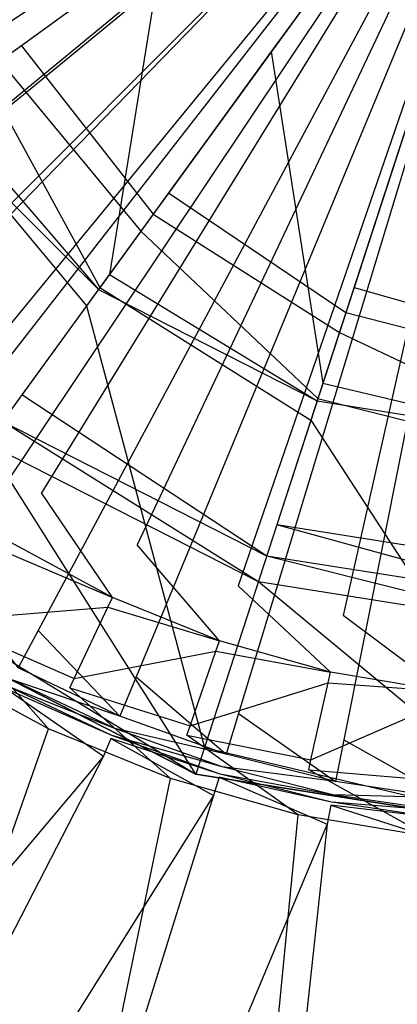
# Model space of a CAD drawing. Extents: x 0 to 0.55, y -0.45 to 0.
# Tile 14 of 33: x 0.261 to 0.271, y -0.249 to -0.223. Entities that reach past the tile are written whole.
import ezdxf

# ---------------------------------------------------------------- set-up
doc = ezdxf.new("R2010")
doc.units = 0
for name, color, linetype in [('L0_WT_516055_0___REPLACEMTFOREM', 7, 'CONTINUOUS'), ('L1_ABLAUF60_ONOVO_1___REPLACEMT', 7, 'CONTINUOUS'), ('L2_ABLAUF60_ONOVO_2___REPLACEMT', 7, 'CONTINUOUS')]:
    doc.layers.add(name, color=color, linetype=linetype)

msp = doc.modelspace()

# ---------------------------------------------------------------- linework, layer by layer
at = {"layer": 'L0_WT_516055_0___REPLACEMTFOREM', "color": 8}
for points, invisible_edges in [([(0.275, -0.214021), (0.252492, -0.225405), (0.251376, -0.22286), (0.275, -0.214021)], 14), ([(0.275, -0.214021), (0.253882, -0.227812), (0.252492, -0.225405), (0.275, -0.214021)], 14), ([(0.275, -0.214021), (0.255528, -0.230052), (0.253882, -0.227812), (0.275, -0.214021)], 14), ([(0.275, -0.214021), (0.25741, -0.232096), (0.255528, -0.230052), (0.275, -0.214021)], 14), ([(0.275, -0.214021), (0.259506, -0.233922), (0.25741, -0.232096), (0.275, -0.214021)], 14), ([(0.275, -0.214021), (0.26179, -0.235505), (0.259506, -0.233922), (0.275, -0.214021)], 14), ([(0.275, -0.214021), (0.264234, -0.236828), (0.26179, -0.235505), (0.275, -0.214021)], 14), ([(0.275, -0.214021), (0.266809, -0.237874), (0.264234, -0.236828), (0.275, -0.214021)], 14), ([(0.275, -0.214021), (0.269484, -0.23863), (0.266809, -0.237874), (0.275, -0.214021)], 14), ([(0.275, -0.214021), (0.272225, -0.239088), (0.269484, -0.23863), (0.275, -0.214021)], 14), ([(0.275, -0.214142, 0.05), (0.248013, -0.222329, 0.05), (0.248945, -0.224935, 0.05), (0.275, -0.214142, 0.05)], 14), ([(0.275, -0.214142, 0.05), (0.248945, -0.224935, 0.05), (0.250128, -0.227437, 0.05), (0.275, -0.214142, 0.05)], 14), ([(0.275, -0.214142, 0.05), (0.250128, -0.227437, 0.05), (0.251551, -0.22981, 0.05), (0.275, -0.214142, 0.05)], 14), ([(0.275, -0.214142, 0.05), (0.251551, -0.22981, 0.05), (0.2532, -0.232033, 0.05), (0.275, -0.214142, 0.05)], 14), ([(0.275, -0.214142, 0.05), (0.2532, -0.232033, 0.05), (0.255058, -0.234084, 0.05), (0.275, -0.214142, 0.05)], 14), ([(0.275, -0.214142, 0.05), (0.255058, -0.234084, 0.05), (0.257109, -0.235943, 0.05), (0.275, -0.214142, 0.05)], 14), ([(0.275, -0.214142, 0.05), (0.257109, -0.235943, 0.05), (0.259332, -0.237591, 0.05), (0.275, -0.214142, 0.05)], 14), ([(0.275, -0.214142, 0.05), (0.259332, -0.237591, 0.05), (0.261706, -0.239014, 0.05), (0.275, -0.214142, 0.05)], 14), ([(0.275, -0.214142, 0.05), (0.261706, -0.239014, 0.05), (0.264208, -0.240197, 0.05), (0.275, -0.214142, 0.05)], 14), ([(0.275, -0.214142, 0.05), (0.264208, -0.240197, 0.05), (0.266813, -0.24113, 0.05), (0.275, -0.214142, 0.05)], 14), ([(0.275, -0.214142, 0.05), (0.266813, -0.24113, 0.05), (0.269498, -0.241802, 0.05), (0.275, -0.214142, 0.05)], 14), ([(0.275, -0.214142, 0.05), (0.269498, -0.241802, 0.05), (0.272236, -0.242208, 0.05), (0.275, -0.214142, 0.05)], 14), ([(0.261012, -0.236771), (0.259506, -0.233922), (0.26179, -0.235505), (0.261012, -0.236771)], 14), ([(0.26179, -0.235505), (0.2636, -0.238172), (0.261012, -0.236771), (0.26179, -0.235505)], 13), ([(0.2636, -0.238172), (0.26179, -0.235505), (0.264234, -0.236828), (0.2636, -0.238172)], 14), ([(0.2636, -0.238172), (0.260866, -0.237008, 0.001092), (0.261012, -0.236771), (0.2636, -0.238172)], 13), ([(0.264234, -0.236828), (0.266327, -0.23928), (0.2636, -0.238172), (0.264234, -0.236828)], 13), ([(0.266327, -0.23928), (0.264234, -0.236828), (0.266809, -0.237874), (0.266327, -0.23928)], 14), ([(0.263481, -0.238424, 0.001092), (0.259814, -0.23872, 0.008989), (0.260866, -0.237008, 0.001092), (0.263481, -0.238424, 0.001092)], 13), ([(0.260866, -0.237008, 0.001092), (0.2636, -0.238172), (0.263481, -0.238424, 0.001092), (0.260866, -0.237008, 0.001092)], 14), ([(0.259332, -0.237591, 0.05), (0.261195, -0.23997, 0.05), (0.261706, -0.239014, 0.05), (0.259332, -0.237591, 0.05)], 14), ([(0.266809, -0.237874), (0.269159, -0.24008), (0.266327, -0.23928), (0.266809, -0.237874)], 13), ([(0.269159, -0.24008), (0.266809, -0.237874), (0.269484, -0.23863), (0.269159, -0.24008)], 14), ([(0.266327, -0.23928), (0.263481, -0.238424, 0.001092), (0.2636, -0.238172), (0.266327, -0.23928)], 13), ([(0.259814, -0.23872, 0.008989), (0.263481, -0.238424, 0.001092), (0.262624, -0.240241, 0.008989), (0.259814, -0.23872, 0.008989)], 14), ([(0.266236, -0.239543, 0.001092), (0.262624, -0.240241, 0.008989), (0.263481, -0.238424, 0.001092), (0.266236, -0.239543, 0.001092)], 13), ([(0.263481, -0.238424, 0.001092), (0.266327, -0.23928), (0.266236, -0.239543, 0.001092), (0.263481, -0.238424, 0.001092)], 14), ([(0.269484, -0.23863), (0.272061, -0.240565), (0.269159, -0.24008), (0.269484, -0.23863)], 13), ([(0.272061, -0.240565), (0.269484, -0.23863), (0.272225, -0.239088), (0.272061, -0.240565)], 14), ([(0.262624, -0.240241, 0.008989), (0.259679, -0.23894, 0.01), (0.259814, -0.23872, 0.008989), (0.262624, -0.240241, 0.008989)], 13), ([(0.259679, -0.23894, 0.01), (0.261969, -0.24152, 0.01), (0.259036, -0.239929, 0.01), (0.259679, -0.23894, 0.01)], 13), ([(0.261969, -0.24152, 0.01), (0.259679, -0.23894, 0.01), (0.262514, -0.240474, 0.01), (0.261969, -0.24152, 0.01)], 14), ([(0.259679, -0.23894, 0.01), (0.262624, -0.240241, 0.008989), (0.262514, -0.240474, 0.01), (0.259679, -0.23894, 0.01)], 14), ([(0.263793, -0.241198, 0.05), (0.261706, -0.239014, 0.05), (0.261195, -0.23997, 0.05), (0.263793, -0.241198, 0.05)], 13), ([(0.261706, -0.239014, 0.05), (0.263793, -0.241198, 0.05), (0.264208, -0.240197, 0.05), (0.261706, -0.239014, 0.05)], 14), ([(0.269159, -0.24008), (0.266236, -0.239543, 0.001092), (0.266327, -0.23928), (0.269159, -0.24008)], 13), ([(0.262624, -0.240241, 0.008989), (0.266236, -0.239543, 0.001092), (0.265584, -0.241443, 0.008989), (0.262624, -0.240241, 0.008989)], 14), ([(0.269098, -0.240352, 0.001092), (0.265584, -0.241443, 0.008989), (0.266236, -0.239543, 0.001092), (0.269098, -0.240352, 0.001092)], 13), ([(0.266236, -0.239543, 0.001092), (0.269159, -0.24008), (0.269098, -0.240352, 0.001092), (0.266236, -0.239543, 0.001092)], 14), ([(0.196308, -0.367613, 0.01), (0.259036, -0.239929, 0.01), (0.261969, -0.24152, 0.01), (0.196308, -0.367613, 0.01)], 14), ([(0.261034, -0.240271, 0.051544), (0.263793, -0.241198, 0.05), (0.261195, -0.23997, 0.05), (0.261034, -0.240271, 0.051544)], 13), ([(0.272061, -0.240565), (0.269098, -0.240352, 0.001092), (0.269159, -0.24008), (0.272061, -0.240565)], 13), ([(0.260944, -0.24044, 0.053991), (0.263662, -0.241514, 0.051544), (0.261034, -0.240271, 0.051544), (0.260944, -0.24044, 0.053991)], 13), ([(0.263793, -0.241198, 0.05), (0.261034, -0.240271, 0.051544), (0.263662, -0.241514, 0.051544), (0.263793, -0.241198, 0.05)], 14), ([(0.265584, -0.241443, 0.008989), (0.262514, -0.240474, 0.01), (0.262624, -0.240241, 0.008989), (0.265584, -0.241443, 0.008989)], 13), ([(0.266499, -0.242167, 0.05), (0.264208, -0.240197, 0.05), (0.263793, -0.241198, 0.05), (0.266499, -0.242167, 0.05)], 13), ([(0.264208, -0.240197, 0.05), (0.266499, -0.242167, 0.05), (0.266813, -0.24113, 0.05), (0.264208, -0.240197, 0.05)], 14), ([(0.265584, -0.241443, 0.008989), (0.269098, -0.240352, 0.001092), (0.268658, -0.242313, 0.008989), (0.265584, -0.241443, 0.008989)], 14), ([(0.272031, -0.240841, 0.001092), (0.268658, -0.242313, 0.008989), (0.269098, -0.240352, 0.001092), (0.272031, -0.240841, 0.001092)], 13), ([(0.269098, -0.240352, 0.001092), (0.272061, -0.240565), (0.272031, -0.240841, 0.001092), (0.269098, -0.240352, 0.001092)], 14), ([(0.26337, -0.242219, 0.055), (0.260906, -0.24051, 0.055), (0.260674, -0.240944, 0.055), (0.26337, -0.242219, 0.055)], 13), ([(0.260906, -0.24051, 0.055), (0.263589, -0.241691, 0.053991), (0.260944, -0.24044, 0.053991), (0.260906, -0.24051, 0.055)], 13), ([(0.260906, -0.24051, 0.055), (0.26337, -0.242219, 0.055), (0.263559, -0.241764, 0.055), (0.260906, -0.24051, 0.055)], 14), ([(0.263589, -0.241691, 0.053991), (0.260906, -0.24051, 0.055), (0.263559, -0.241764, 0.055), (0.263589, -0.241691, 0.053991)], 14), ([(0.263662, -0.241514, 0.051544), (0.260944, -0.24044, 0.053991), (0.263589, -0.241691, 0.053991), (0.263662, -0.241514, 0.051544)], 14), ([(0.262514, -0.240474, 0.01), (0.265083, -0.24279, 0.01), (0.261969, -0.24152, 0.01), (0.262514, -0.240474, 0.01)], 13), ([(0.265083, -0.24279, 0.01), (0.262514, -0.240474, 0.01), (0.2655, -0.241687, 0.01), (0.265083, -0.24279, 0.01)], 14), ([(0.262514, -0.240474, 0.01), (0.265584, -0.241443, 0.008989), (0.2655, -0.241687, 0.01), (0.262514, -0.240474, 0.01)], 14), ([(0.268658, -0.242313, 0.008989), (0.272031, -0.240841, 0.001092), (0.27181, -0.242839, 0.008989), (0.268658, -0.242313, 0.008989)], 14), ([(0.260674, -0.240944, 0.055), (0.239189, -0.270926, 0.055), (0.26337, -0.242219, 0.055), (0.260674, -0.240944, 0.055)], 14), ([(0.269287, -0.242865, 0.05), (0.266813, -0.24113, 0.05), (0.266499, -0.242167, 0.05), (0.269287, -0.242865, 0.05)], 13), ([(0.266813, -0.24113, 0.05), (0.269287, -0.242865, 0.05), (0.269498, -0.241802, 0.05), (0.266813, -0.24113, 0.05)], 14), ([(0.263662, -0.241514, 0.051544), (0.266499, -0.242167, 0.05), (0.263793, -0.241198, 0.05), (0.263662, -0.241514, 0.051544)], 13), ([(0.261969, -0.24152, 0.01), (0.21666, -0.370701, 0.01), (0.196308, -0.367613, 0.01), (0.261969, -0.24152, 0.01)], 13), ([(0.21666, -0.370701, 0.01), (0.261969, -0.24152, 0.01), (0.265083, -0.24279, 0.01), (0.21666, -0.370701, 0.01)], 14), ([(0.263589, -0.241691, 0.053991), (0.2664, -0.242493, 0.051544), (0.263662, -0.241514, 0.051544), (0.263589, -0.241691, 0.053991)], 13), ([(0.266499, -0.242167, 0.05), (0.263662, -0.241514, 0.051544), (0.2664, -0.242493, 0.051544), (0.266499, -0.242167, 0.05)], 14), ([(0.268658, -0.242313, 0.008989), (0.2655, -0.241687, 0.01), (0.265584, -0.241443, 0.008989), (0.268658, -0.242313, 0.008989)], 13), ([(0.266178, -0.243224, 0.055), (0.263559, -0.241764, 0.055), (0.26337, -0.242219, 0.055), (0.266178, -0.243224, 0.055)], 13), ([(0.263559, -0.241764, 0.055), (0.266344, -0.242677, 0.053991), (0.263589, -0.241691, 0.053991), (0.263559, -0.241764, 0.055)], 13), ([(0.266344, -0.242677, 0.053991), (0.263559, -0.241764, 0.055), (0.266321, -0.242753, 0.055), (0.266344, -0.242677, 0.053991)], 14), ([(0.263559, -0.241764, 0.055), (0.266178, -0.243224, 0.055), (0.266321, -0.242753, 0.055), (0.263559, -0.241764, 0.055)], 14), ([(0.2664, -0.242493, 0.051544), (0.263589, -0.241691, 0.053991), (0.266344, -0.242677, 0.053991), (0.2664, -0.242493, 0.051544)], 14), ([(0.2655, -0.241687, 0.01), (0.268334, -0.243713, 0.01), (0.265083, -0.24279, 0.01), (0.2655, -0.241687, 0.01)], 13), ([(0.268334, -0.243713, 0.01), (0.2655, -0.241687, 0.01), (0.268602, -0.242564, 0.01), (0.268334, -0.243713, 0.01)], 14), ([(0.2655, -0.241687, 0.01), (0.268658, -0.242313, 0.008989), (0.268602, -0.242564, 0.01), (0.2655, -0.241687, 0.01)], 14), ([(0.27213, -0.243287, 0.05), (0.269498, -0.241802, 0.05), (0.269287, -0.242865, 0.05), (0.27213, -0.243287, 0.05)], 13), ([(0.269498, -0.241802, 0.05), (0.27213, -0.243287, 0.05), (0.272236, -0.242208, 0.05), (0.269498, -0.241802, 0.05)], 14), ([(0.2664, -0.242493, 0.051544), (0.269287, -0.242865, 0.05), (0.266499, -0.242167, 0.05), (0.2664, -0.242493, 0.051544)], 13), ([(0.247789, -0.272506, 0.055), (0.26337, -0.242219, 0.055), (0.239189, -0.270926, 0.055), (0.247789, -0.272506, 0.055)], 13), ([(0.26337, -0.242219, 0.055), (0.247789, -0.272506, 0.055), (0.266178, -0.243224, 0.055), (0.26337, -0.242219, 0.055)], 14), ([(0.27181, -0.242839, 0.008989), (0.268602, -0.242564, 0.01), (0.268658, -0.242313, 0.008989), (0.27181, -0.242839, 0.008989)], 13), ([(0.266321, -0.242753, 0.055), (0.269183, -0.243388, 0.053991), (0.266344, -0.242677, 0.053991), (0.266321, -0.242753, 0.055)], 13), ([(0.266344, -0.242677, 0.053991), (0.26922, -0.2432, 0.051544), (0.2664, -0.242493, 0.051544), (0.266344, -0.242677, 0.053991)], 13), ([(0.26922, -0.2432, 0.051544), (0.266344, -0.242677, 0.053991), (0.269183, -0.243388, 0.053991), (0.26922, -0.2432, 0.051544)], 14), ([(0.269287, -0.242865, 0.05), (0.2664, -0.242493, 0.051544), (0.26922, -0.2432, 0.051544), (0.269287, -0.242865, 0.05)], 14), ([(0.268602, -0.242564, 0.01), (0.271637, -0.244265, 0.01), (0.268334, -0.243713, 0.01), (0.268602, -0.242564, 0.01)], 13), ([(0.271637, -0.244265, 0.01), (0.268602, -0.242564, 0.01), (0.271781, -0.243094, 0.01), (0.271637, -0.244265, 0.01)], 14), ([(0.268602, -0.242564, 0.01), (0.27181, -0.242839, 0.008989), (0.271781, -0.243094, 0.01), (0.268602, -0.242564, 0.01)], 14), ([(0.265083, -0.24279, 0.01), (0.238156, -0.372953, 0.01), (0.21666, -0.370701, 0.01), (0.265083, -0.24279, 0.01)], 13), ([(0.238156, -0.372953, 0.01), (0.265083, -0.24279, 0.01), (0.268334, -0.243713, 0.01), (0.238156, -0.372953, 0.01)], 14), ([(0.269071, -0.243949, 0.055), (0.266321, -0.242753, 0.055), (0.266178, -0.243224, 0.055), (0.269071, -0.243949, 0.055)], 13), ([(0.266321, -0.242753, 0.055), (0.269071, -0.243949, 0.055), (0.269167, -0.243466, 0.055), (0.266321, -0.242753, 0.055)], 14), ([(0.269183, -0.243388, 0.053991), (0.266321, -0.242753, 0.055), (0.269167, -0.243466, 0.055), (0.269183, -0.243388, 0.053991)], 14), ([(0.26922, -0.2432, 0.051544), (0.27213, -0.243287, 0.05), (0.269287, -0.242865, 0.05), (0.26922, -0.2432, 0.051544)], 13), ([(0.256705, -0.273518, 0.055), (0.266178, -0.243224, 0.055), (0.247789, -0.272506, 0.055), (0.256705, -0.273518, 0.055)], 13), ([(0.266178, -0.243224, 0.055), (0.256705, -0.273518, 0.055), (0.269071, -0.243949, 0.055), (0.266178, -0.243224, 0.055)], 14), ([(0.269167, -0.243466, 0.055), (0.272077, -0.243817, 0.053991), (0.269183, -0.243388, 0.053991), (0.269167, -0.243466, 0.055)], 13), ([(0.269183, -0.243388, 0.053991), (0.272096, -0.243626, 0.051544), (0.26922, -0.2432, 0.051544), (0.269183, -0.243388, 0.053991)], 13), ([(0.272096, -0.243626, 0.051544), (0.269183, -0.243388, 0.053991), (0.272077, -0.243817, 0.053991), (0.272096, -0.243626, 0.051544)], 14), ([(0.27213, -0.243287, 0.05), (0.26922, -0.2432, 0.051544), (0.272096, -0.243626, 0.051544), (0.27213, -0.243287, 0.05)], 14), ([(0.272021, -0.244386, 0.055), (0.269167, -0.243466, 0.055), (0.269071, -0.243949, 0.055), (0.272021, -0.244386, 0.055)], 13), ([(0.272077, -0.243817, 0.053991), (0.269167, -0.243466, 0.055), (0.27207, -0.243896, 0.055), (0.272077, -0.243817, 0.053991)], 14), ([(0.269167, -0.243466, 0.055), (0.272021, -0.244386, 0.055), (0.27207, -0.243896, 0.055), (0.269167, -0.243466, 0.055)], 14), ([(0.268334, -0.243713, 0.01), (0.255547, -0.374775, 0.01), (0.238156, -0.372953, 0.01), (0.268334, -0.243713, 0.01)], 13), ([(0.255547, -0.374775, 0.01), (0.268334, -0.243713, 0.01), (0.271637, -0.244265, 0.01), (0.255547, -0.374775, 0.01)], 14), ([(0.265811, -0.274089, 0.055), (0.269071, -0.243949, 0.055), (0.256705, -0.273518, 0.055), (0.265811, -0.274089, 0.055)], 13), ([(0.269071, -0.243949, 0.055), (0.265811, -0.274089, 0.055), (0.272021, -0.244386, 0.055), (0.269071, -0.243949, 0.055)], 14), ([(0.271637, -0.244265, 0.01), (0.275, -0.374364, 0.01), (0.255547, -0.374775, 0.01), (0.271637, -0.244265, 0.01)], 13), ([(0.275, -0.274307, 0.055), (0.272021, -0.244386, 0.055), (0.265811, -0.274089, 0.055), (0.275, -0.274307, 0.055)], 13)]:
    msp.add_3dface(points, dxfattribs=dict(at, invisible_edges=invisible_edges))
at = {"layer": 'L1_ABLAUF60_ONOVO_1___REPLACEMT', "color": 8}
for points, invisible_edges in [([(0.275, -0.214142, 0.05), (0.256133, -0.22785, 0.05), (0.252821, -0.221349, 0.05), (0.275, -0.214142, 0.05)], 14), ([(0.275, -0.214142, 0.05), (0.261293, -0.233009, 0.05), (0.256133, -0.22785, 0.05), (0.275, -0.214142, 0.05)], 14), ([(0.275, -0.214142, 0.051472), (0.258873, -0.219382, 0.051472), (0.261281, -0.22411, 0.051472), (0.275, -0.214142, 0.051472)], 14), ([(0.275, -0.214142, 0.051472), (0.261281, -0.22411, 0.051472), (0.265033, -0.227861, 0.051472), (0.275, -0.214142, 0.051472)], 14), ([(0.275, -0.214142, 0.05), (0.267794, -0.236321, 0.05), (0.261293, -0.233009, 0.05), (0.275, -0.214142, 0.05)], 14), ([(0.275, -0.214142, 0.051472), (0.265033, -0.227861, 0.051472), (0.26976, -0.23027, 0.051472), (0.275, -0.214142, 0.051472)], 14), ([(0.275, -0.237463, 0.05), (0.267794, -0.236321, 0.05), (0.275, -0.214142, 0.05), (0.275, -0.237463, 0.05)], 14), ([(0.275, -0.214142, 0.051472), (0.26976, -0.23027, 0.051472), (0.275, -0.2311, 0.051472), (0.275, -0.214142, 0.051472)], 14), ([(0.258873, -0.219382, 0.051472), (0.260739, -0.224503, 0.051472), (0.261281, -0.22411, 0.051472), (0.258873, -0.219382, 0.051472)], 14), ([(0.264639, -0.228403, 0.051472), (0.261281, -0.22411, 0.051472), (0.260739, -0.224503, 0.051472), (0.264639, -0.228403, 0.051472)], 13), ([(0.261281, -0.22411, 0.051472), (0.264639, -0.228403, 0.051472), (0.265033, -0.227861, 0.051472), (0.261281, -0.22411, 0.051472)], 14), ([(0.264322, -0.22884, 0.051881), (0.260739, -0.224503, 0.051472), (0.260303, -0.224821, 0.051881), (0.264322, -0.22884, 0.051881)], 13), ([(0.260739, -0.224503, 0.051472), (0.264322, -0.22884, 0.051881), (0.264639, -0.228403, 0.051472), (0.260739, -0.224503, 0.051472)], 14), ([(0.263281, -0.230272, 0.053224), (0.260303, -0.224821, 0.051881), (0.25887, -0.225862, 0.053224), (0.263281, -0.230272, 0.053224)], 13), ([(0.260303, -0.224821, 0.051881), (0.263281, -0.230272, 0.053224), (0.264322, -0.22884, 0.051881), (0.260303, -0.224821, 0.051881)], 14), ([(0.262942, -0.230738, 0.053224), (0.25887, -0.225862, 0.053224), (0.258404, -0.2262, 0.053224), (0.262942, -0.230738, 0.053224)], 13), ([(0.25887, -0.225862, 0.053224), (0.262942, -0.230738, 0.053224), (0.263281, -0.230272, 0.053224), (0.25887, -0.225862, 0.053224)], 14), ([(0.258404, -0.2262, 0.053224), (0.257785, -0.237836, 0.055), (0.262942, -0.230738, 0.053224), (0.258404, -0.2262, 0.053224)], 14), ([(0.2608, -0.233687, 0.05), (0.256133, -0.22785, 0.05), (0.261293, -0.233009, 0.05), (0.2608, -0.233687, 0.05)], 14), ([(0.269553, -0.230907, 0.051472), (0.265033, -0.227861, 0.051472), (0.264639, -0.228403, 0.051472), (0.269553, -0.230907, 0.051472)], 13), ([(0.265033, -0.227861, 0.051472), (0.269553, -0.230907, 0.051472), (0.26976, -0.23027, 0.051472), (0.265033, -0.227861, 0.051472)], 14), ([(0.269386, -0.23142, 0.051881), (0.264639, -0.228403, 0.051472), (0.264322, -0.22884, 0.051881), (0.269386, -0.23142, 0.051881)], 13), ([(0.264639, -0.228403, 0.051472), (0.269386, -0.23142, 0.051881), (0.269553, -0.230907, 0.051472), (0.264639, -0.228403, 0.051472)], 14), ([(0.268839, -0.233104, 0.053224), (0.264322, -0.22884, 0.051881), (0.263281, -0.230272, 0.053224), (0.268839, -0.233104, 0.053224)], 13), ([(0.264322, -0.22884, 0.051881), (0.268839, -0.233104, 0.053224), (0.269386, -0.23142, 0.051881), (0.264322, -0.22884, 0.051881)], 14), ([(0.268661, -0.233652, 0.053224), (0.263281, -0.230272, 0.053224), (0.262942, -0.230738, 0.053224), (0.268661, -0.233652, 0.053224)], 13), ([(0.263281, -0.230272, 0.053224), (0.268661, -0.233652, 0.053224), (0.268839, -0.233104, 0.053224), (0.263281, -0.230272, 0.053224)], 14), ([(0.275, -0.231769, 0.051472), (0.26976, -0.23027, 0.051472), (0.269553, -0.230907, 0.051472), (0.275, -0.231769, 0.051472)], 13), ([(0.26976, -0.23027, 0.051472), (0.275, -0.231769, 0.051472), (0.275, -0.2311, 0.051472), (0.26976, -0.23027, 0.051472)], 14), ([(0.26595, -0.241996, 0.055), (0.262942, -0.230738, 0.053224), (0.257785, -0.237836, 0.055), (0.26595, -0.241996, 0.055)], 13), ([(0.262942, -0.230738, 0.053224), (0.26595, -0.241996, 0.055), (0.268661, -0.233652, 0.053224), (0.262942, -0.230738, 0.053224)], 14), ([(0.275, -0.232309, 0.051881), (0.269553, -0.230907, 0.051472), (0.269386, -0.23142, 0.051881), (0.275, -0.232309, 0.051881)], 13), ([(0.269553, -0.230907, 0.051472), (0.275, -0.232309, 0.051881), (0.275, -0.231769, 0.051472), (0.269553, -0.230907, 0.051472)], 14), ([(0.275, -0.23408, 0.053224), (0.269386, -0.23142, 0.051881), (0.268839, -0.233104, 0.053224), (0.275, -0.23408, 0.053224)], 13), ([(0.269386, -0.23142, 0.051881), (0.275, -0.23408, 0.053224), (0.275, -0.232309, 0.051881), (0.269386, -0.23142, 0.051881)], 14), ([(0.261293, -0.233009, 0.05), (0.267535, -0.237118, 0.05), (0.2608, -0.233687, 0.05), (0.261293, -0.233009, 0.05)], 13), ([(0.267535, -0.237118, 0.05), (0.261293, -0.233009, 0.05), (0.267794, -0.236321, 0.05), (0.267535, -0.237118, 0.05)], 14), ([(0.275, -0.234656, 0.053224), (0.268839, -0.233104, 0.053224), (0.268661, -0.233652, 0.053224), (0.275, -0.234656, 0.053224)], 13), ([(0.268839, -0.233104, 0.053224), (0.275, -0.234656, 0.053224), (0.275, -0.23408, 0.053224), (0.268839, -0.233104, 0.053224)], 14), ([(0.275, -0.24343, 0.055), (0.268661, -0.233652, 0.053224), (0.26595, -0.241996, 0.055), (0.275, -0.24343, 0.055)], 13), ([(0.268661, -0.233652, 0.053224), (0.275, -0.24343, 0.055), (0.275, -0.234656, 0.053224), (0.268661, -0.233652, 0.053224)], 14), ([(0.2608, -0.233687, 0.05), (0.267321, -0.237777, 0.050512), (0.260393, -0.234247, 0.050512), (0.2608, -0.233687, 0.05)], 13), ([(0.267321, -0.237777, 0.050512), (0.2608, -0.233687, 0.05), (0.267535, -0.237118, 0.05), (0.267321, -0.237777, 0.050512)], 14), ([(0.260393, -0.234247, 0.050512), (0.265729, -0.242674, 0.054318), (0.257366, -0.238413, 0.054318), (0.260393, -0.234247, 0.050512)], 13), ([(0.265729, -0.242674, 0.054318), (0.260393, -0.234247, 0.050512), (0.267321, -0.237777, 0.050512), (0.265729, -0.242674, 0.054318)], 14), ([(0.267794, -0.236321, 0.05), (0.275, -0.238301, 0.05), (0.267535, -0.237118, 0.05), (0.267794, -0.236321, 0.05)], 13), ([(0.275, -0.238301, 0.05), (0.267794, -0.236321, 0.05), (0.275, -0.237463, 0.05), (0.275, -0.238301, 0.05)], 14), ([(0.267535, -0.237118, 0.05), (0.275, -0.238993, 0.050512), (0.267321, -0.237777, 0.050512), (0.267535, -0.237118, 0.05)], 13), ([(0.275, -0.238993, 0.050512), (0.267535, -0.237118, 0.05), (0.275, -0.238301, 0.05), (0.275, -0.238993, 0.050512)], 14), ([(0.265729, -0.242674, 0.055), (0.257785, -0.237836, 0.055), (0.257366, -0.238413, 0.055), (0.265729, -0.242674, 0.055)], 13), ([(0.257785, -0.237836, 0.055), (0.265729, -0.242674, 0.055), (0.26595, -0.241996, 0.055), (0.257785, -0.237836, 0.055)], 14), ([(0.267321, -0.237777, 0.050512), (0.275, -0.244142, 0.054318), (0.265729, -0.242674, 0.054318), (0.267321, -0.237777, 0.050512)], 13), ([(0.275, -0.244142, 0.054318), (0.267321, -0.237777, 0.050512), (0.275, -0.238993, 0.050512), (0.275, -0.244142, 0.054318)], 14), ([(0.265729, -0.242674, 0.054318), (0.257366, -0.238413, 0.055), (0.257366, -0.238413, 0.054318), (0.265729, -0.242674, 0.054318)], 13), ([(0.257366, -0.238413, 0.055), (0.265729, -0.242674, 0.054318), (0.265729, -0.242674, 0.055), (0.257366, -0.238413, 0.055)], 14), ([(0.275, -0.244142, 0.055), (0.26595, -0.241996, 0.055), (0.265729, -0.242674, 0.055), (0.275, -0.244142, 0.055)], 13), ([(0.26595, -0.241996, 0.055), (0.275, -0.244142, 0.055), (0.275, -0.24343, 0.055), (0.26595, -0.241996, 0.055)], 14), ([(0.275, -0.244142, 0.054318), (0.265729, -0.242674, 0.055), (0.265729, -0.242674, 0.054318), (0.275, -0.244142, 0.054318)], 13), ([(0.265729, -0.242674, 0.055), (0.275, -0.244142, 0.054318), (0.275, -0.244142, 0.055), (0.265729, -0.242674, 0.055)], 14)]:
    msp.add_3dface(points, dxfattribs=dict(at, invisible_edges=invisible_edges))
at = {"layer": 'L2_ABLAUF60_ONOVO_2___REPLACEMT', "color": 8}
for points, invisible_edges in [([(0.275, -0.214142, 0.055187), (0.264884, -0.221492, 0.055187), (0.26765, -0.224258, 0.055187), (0.275, -0.214142, 0.055187)], 14), ([(0.275, -0.214142, 0.055187), (0.26765, -0.224258, 0.055187), (0.271136, -0.226034, 0.055187), (0.275, -0.214142, 0.055187)], 14), ([(0.259205, -0.225618, 0.054022), (0.263108, -0.218006, 0.055187), (0.256432, -0.220175, 0.054022), (0.259205, -0.225618, 0.054022)], 13), ([(0.263108, -0.218006, 0.055187), (0.259205, -0.225618, 0.054022), (0.264884, -0.221492, 0.055187), (0.263108, -0.218006, 0.055187)], 14), ([(0.263524, -0.229937, 0.054022), (0.264884, -0.221492, 0.055187), (0.259205, -0.225618, 0.054022), (0.263524, -0.229937, 0.054022)], 13), ([(0.264884, -0.221492, 0.055187), (0.263524, -0.229937, 0.054022), (0.26765, -0.224258, 0.055187), (0.264884, -0.221492, 0.055187)], 14), ([(0.268967, -0.23271, 0.054022), (0.26765, -0.224258, 0.055187), (0.263524, -0.229937, 0.054022), (0.268967, -0.23271, 0.054022)], 13), ([(0.26765, -0.224258, 0.055187), (0.268967, -0.23271, 0.054022), (0.271136, -0.226034, 0.055187), (0.26765, -0.224258, 0.055187)], 14), ([(0.263244, -0.230323, 0.053943), (0.259205, -0.225618, 0.054022), (0.25882, -0.225898, 0.053943), (0.263244, -0.230323, 0.053943)], 13), ([(0.259205, -0.225618, 0.054022), (0.263244, -0.230323, 0.053943), (0.263524, -0.229937, 0.054022), (0.259205, -0.225618, 0.054022)], 14), ([(0.263244, -0.230323, 0.053318), (0.25882, -0.225898, 0.053943), (0.25882, -0.225898, 0.053318), (0.263244, -0.230323, 0.053318)], 13), ([(0.25882, -0.225898, 0.053943), (0.263244, -0.230323, 0.053318), (0.263244, -0.230323, 0.053943), (0.25882, -0.225898, 0.053943)], 14), ([(0.275, -0.233666, 0.054022), (0.271136, -0.226034, 0.055187), (0.268967, -0.23271, 0.054022), (0.275, -0.233666, 0.054022)], 13), ([(0.26882, -0.233164, 0.053943), (0.263524, -0.229937, 0.054022), (0.263244, -0.230323, 0.053943), (0.26882, -0.233164, 0.053943)], 13), ([(0.263524, -0.229937, 0.054022), (0.26882, -0.233164, 0.053943), (0.268967, -0.23271, 0.054022), (0.263524, -0.229937, 0.054022)], 14), ([(0.26882, -0.233164, 0.053318), (0.263244, -0.230323, 0.053943), (0.263244, -0.230323, 0.053318), (0.26882, -0.233164, 0.053318)], 13), ([(0.263244, -0.230323, 0.053943), (0.26882, -0.233164, 0.053318), (0.26882, -0.233164, 0.053943), (0.263244, -0.230323, 0.053943)], 14), ([(0.275, -0.234142, 0.053943), (0.268967, -0.23271, 0.054022), (0.26882, -0.233164, 0.053943), (0.275, -0.234142, 0.053943)], 13), ([(0.268967, -0.23271, 0.054022), (0.275, -0.234142, 0.053943), (0.275, -0.233666, 0.054022), (0.268967, -0.23271, 0.054022)], 14), ([(0.275, -0.234142, 0.053318), (0.26882, -0.233164, 0.053943), (0.26882, -0.233164, 0.053318), (0.275, -0.234142, 0.053318)], 13), ([(0.26882, -0.233164, 0.053943), (0.275, -0.234142, 0.053318), (0.275, -0.234142, 0.053943), (0.26882, -0.233164, 0.053943)], 14)]:
    msp.add_3dface(points, dxfattribs=dict(at, invisible_edges=invisible_edges))

doc.saveas('drawing.dxf')
